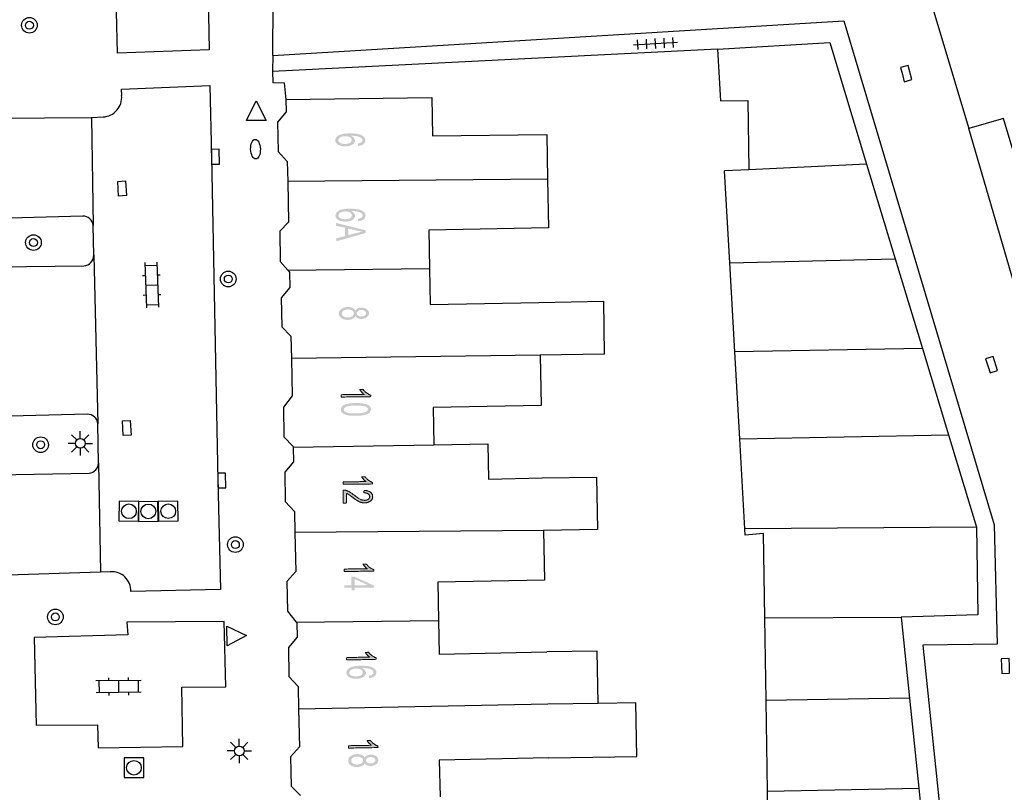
# Model space of a CAD drawing. Header units: metres. Extents: x 134521 to 134907, y 396000 to 396359.
# Tile 84 of 135: x 134715 to 134765, y 396170 to 396209. Entities that reach past the tile are written whole.
import ezdxf

# ---------------------------------------------------------------- set-up
doc = ezdxf.new("R2010")
doc.units = ezdxf.units.M
doc.header["$MEASUREMENT"] = 0

msp = doc.modelspace()

# ---------------------------------------------------------------- hatches: boundary and pattern name
at = {"linetype": 'Continuous', "lineweight": 0, "extrusion": (0, 0, -1)}
h = msp.add_hatch(color=251, dxfattribs=at)
edge = h.paths.add_edge_path()
edge.add_line((-134732.414, 396202.67), (-134732.398, 396202.792))
edge.add_spline(control_points=[(-134732.398, 396202.792), (-134732.507, 396202.809), (-134732.556, 396202.84), (-134732.635, 396202.89), (-134732.634, 396202.964), (-134732.634, 396203.022), (-134732.584, 396203.067), (-134732.52, 396203.124), (-134732.398, 396203.156), (-134732.276, 396203.189), (-134732.051, 396203.188), (-134732.152, 396203.145), (-134732.202, 396203.081), (-134732.252, 396203.017), (-134732.252, 396202.947), (-134732.254, 396202.824), (-134732.119, 396202.736), (-134731.984, 396202.649), (-134731.769, 396202.647), (-134731.628, 396202.645), (-134731.507, 396202.685), (-134731.385, 396202.724), (-134731.32, 396202.795), (-134731.255, 396202.865), (-134731.254, 396202.955), (-134731.253, 396203.109), (-134731.421, 396203.207), (-134731.59, 396203.306), (-134731.978, 396203.309), (-134732.413, 396203.313), (-134732.611, 396203.208), (-134732.784, 396203.116), (-134732.785, 396202.957), (-134732.786, 396202.839), (-134732.688, 396202.763), (-134732.589, 396202.687), (-134732.414, 396202.67)], knot_values=[0, 0, 0, 0.055556, 0.055556, 0.111111, 0.111111, 0.166667, 0.166667, 0.222222, 0.222222, 0.277778, 0.277778, 0.333333, 0.333333, 0.388889, 0.388889, 0.444444, 0.444444, 0.5, 0.5, 0.555556, 0.555556, 0.611111, 0.611111, 0.666667, 0.666667, 0.722222, 0.722222, 0.777778, 0.777778, 0.833333, 0.833333, 0.888889, 0.888889, 0.944444, 0.944444, 1, 1, 1], degree=2, periodic=0)
edge = h.paths.add_edge_path(flags=16)
edge.add_spline(control_points=[(-134731.764, 396203.166), (-134731.668, 396203.166), (-134731.582, 396203.138), (-134731.495, 396203.11), (-134731.45, 396203.062), (-134731.405, 396203.013), (-134731.405, 396202.959), (-134731.406, 396202.881), (-134731.501, 396202.827), (-134731.595, 396202.772), (-134731.757, 396202.773), (-134731.913, 396202.775), (-134732.002, 396202.83), (-134732.091, 396202.886), (-134732.09, 396202.97), (-134732.089, 396203.054), (-134731.999, 396203.111), (-134731.909, 396203.168), (-134731.764, 396203.166)], knot_values=[0, 0, 0, 0.111111, 0.111111, 0.222222, 0.222222, 0.333333, 0.333333, 0.444444, 0.444444, 0.555556, 0.555556, 0.666667, 0.666667, 0.777778, 0.777778, 0.888889, 0.888889, 1, 1, 1], degree=2, periodic=0)
h = msp.add_hatch(color=251, dxfattribs=at)
edge = h.paths.add_edge_path()
edge.add_line((-134732.422, 396198.832), (-134732.406, 396198.954))
edge.add_spline(control_points=[(-134732.406, 396198.954), (-134732.515, 396198.971), (-134732.565, 396199.002), (-134732.643, 396199.052), (-134732.643, 396199.125), (-134732.642, 396199.184), (-134732.593, 396199.229), (-134732.529, 396199.286), (-134732.407, 396199.318), (-134732.284, 396199.351), (-134732.059, 396199.35), (-134732.161, 396199.306), (-134732.211, 396199.243), (-134732.26, 396199.179), (-134732.261, 396199.109), (-134732.262, 396198.986), (-134732.127, 396198.898), (-134731.993, 396198.81), (-134731.778, 396198.809), (-134731.637, 396198.807), (-134731.515, 396198.847), (-134731.394, 396198.886), (-134731.329, 396198.957), (-134731.264, 396199.027), (-134731.263, 396199.117), (-134731.261, 396199.271), (-134731.43, 396199.369), (-134731.598, 396199.468), (-134731.987, 396199.471), (-134732.421, 396199.475), (-134732.62, 396199.37), (-134732.792, 396199.278), (-134732.794, 396199.119), (-134732.795, 396199.001), (-134732.696, 396198.925), (-134732.597, 396198.848), (-134732.422, 396198.832)], knot_values=[0, 0, 0, 0.055556, 0.055556, 0.111111, 0.111111, 0.166667, 0.166667, 0.222222, 0.222222, 0.277778, 0.277778, 0.333333, 0.333333, 0.388889, 0.388889, 0.444444, 0.444444, 0.5, 0.5, 0.555556, 0.555556, 0.611111, 0.611111, 0.666667, 0.666667, 0.722222, 0.722222, 0.777778, 0.777778, 0.833333, 0.833333, 0.888889, 0.888889, 0.944444, 0.944444, 1, 1, 1], degree=2, periodic=0)
edge = h.paths.add_edge_path(flags=16)
edge.add_spline(control_points=[(-134731.772, 396199.328), (-134731.677, 396199.327), (-134731.59, 396199.3), (-134731.503, 396199.272), (-134731.458, 396199.223), (-134731.413, 396199.175), (-134731.414, 396199.121), (-134731.414, 396199.043), (-134731.509, 396198.988), (-134731.604, 396198.933), (-134731.765, 396198.935), (-134731.921, 396198.936), (-134732.01, 396198.992), (-134732.099, 396199.048), (-134732.098, 396199.132), (-134732.098, 396199.215), (-134732.008, 396199.272), (-134731.917, 396199.33), (-134731.772, 396199.328)], knot_values=[0, 0, 0, 0.111111, 0.111111, 0.222222, 0.222222, 0.333333, 0.333333, 0.444444, 0.444444, 0.555556, 0.555556, 0.666667, 0.666667, 0.777778, 0.777778, 0.888889, 0.888889, 1, 1, 1], degree=2, periodic=0)
h = msp.add_hatch(color=251, dxfattribs=at)
h.paths.add_polyline_path([(-134731.3, 396197.807), (-134732.796, 396198.229), (-134732.795, 396198.372), (-134731.291, 396198.743), (-134731.293, 396198.602), (-134731.747, 396198.497), (-134731.751, 396198.077), (-134731.298, 396197.957)])
edge = h.paths.add_edge_path(flags=16)
edge.add_line((-134731.909, 396198.46), (-134731.912, 396198.12))
edge.add_line((-134731.912, 396198.12), (-134732.327, 396198.229))
edge.add_spline(control_points=[(-134732.327, 396198.229), (-134732.517, 396198.278), (-134732.638, 396198.302), (-134732.493, 396198.321), (-134732.35, 396198.353)], knot_values=[0, 0, 0, 0.5, 0.5, 1, 1, 1], degree=2, periodic=0)
edge.add_line((-134732.35, 396198.353), (-134731.909, 396198.46))
h = msp.add_hatch(color=251, dxfattribs=at)
edge = h.paths.add_edge_path()
edge.add_spline(control_points=[(-134732.276, 396194.273), (-134732.316, 396194.351), (-134732.394, 396194.389), (-134732.471, 396194.427), (-134732.579, 396194.428), (-134732.743, 396194.43), (-134732.855, 396194.353), (-134732.967, 396194.277), (-134732.969, 396194.146), (-134732.971, 396194.016), (-134732.858, 396193.935), (-134732.745, 396193.853), (-134732.581, 396193.851), (-134732.477, 396193.85), (-134732.4, 396193.885), (-134732.322, 396193.921), (-134732.279, 396193.995), (-134732.235, 396193.902), (-134732.136, 396193.852), (-134732.036, 396193.803), (-134731.897, 396193.801), (-134731.704, 396193.799), (-134731.572, 396193.888), (-134731.44, 396193.977), (-134731.438, 396194.124), (-134731.436, 396194.272), (-134731.567, 396194.365), (-134731.697, 396194.457), (-134731.893, 396194.46), (-134732.04, 396194.462), (-134732.139, 396194.413), (-134732.239, 396194.365), (-134732.276, 396194.273)], knot_values=[0, 0, 0, 0.0625, 0.0625, 0.125, 0.125, 0.1875, 0.1875, 0.25, 0.25, 0.3125, 0.3125, 0.375, 0.375, 0.4375, 0.4375, 0.5, 0.5, 0.5625, 0.5625, 0.625, 0.625, 0.6875, 0.6875, 0.75, 0.75, 0.8125, 0.8125, 0.875, 0.875, 0.9375, 0.9375, 1, 1, 1], degree=2, periodic=0)
edge = h.paths.add_edge_path(flags=16)
edge.add_spline(control_points=[(-134731.894, 396194.333), (-134731.815, 396194.332), (-134731.741, 396194.307), (-134731.668, 396194.281), (-134731.628, 396194.231), (-134731.588, 396194.182), (-134731.589, 396194.125), (-134731.59, 396194.037), (-134731.676, 396193.982), (-134731.762, 396193.926), (-134731.893, 396193.928), (-134732.026, 396193.929), (-134732.112, 396193.989), (-134732.198, 396194.049), (-134732.197, 396194.137), (-134732.196, 396194.224), (-134732.109, 396194.279), (-134732.023, 396194.335), (-134731.894, 396194.333)], knot_values=[0, 0, 0, 0.111111, 0.111111, 0.222222, 0.222222, 0.333333, 0.333333, 0.444444, 0.444444, 0.555556, 0.555556, 0.666667, 0.666667, 0.777778, 0.777778, 0.888889, 0.888889, 1, 1, 1], degree=2, periodic=0)
edge = h.paths.add_edge_path(flags=16)
edge.add_spline(control_points=[(-134732.587, 396194.302), (-134732.481, 396194.3), (-134732.414, 396194.254), (-134732.347, 396194.208), (-134732.348, 396194.135), (-134732.349, 396194.064), (-134732.417, 396194.02), (-134732.484, 396193.976), (-134732.581, 396193.978), (-134732.682, 396193.979), (-134732.751, 396194.026), (-134732.819, 396194.073), (-134732.818, 396194.143), (-134732.817, 396194.213), (-134732.749, 396194.258), (-134732.681, 396194.303), (-134732.587, 396194.302)], knot_values=[0, 0, 0, 0.125, 0.125, 0.25, 0.25, 0.375, 0.375, 0.5, 0.5, 0.625, 0.625, 0.75, 0.75, 0.875, 0.875, 1, 1, 1], degree=2, periodic=0)
h = msp.add_hatch(color=251, dxfattribs=at)
edge = h.paths.add_edge_path()
edge.add_line((-134731.554, 396189.867), (-134731.553, 396189.99))
edge.add_line((-134731.553, 396189.99), (-134732.726, 396190.005))
edge.add_spline(control_points=[(-134732.726, 396190.005), (-134732.662, 396190.049), (-134732.597, 396190.12), (-134732.533, 396190.191), (-134732.501, 396190.248)], knot_values=[0, 0, 0, 0.5, 0.5, 1, 1, 1], degree=2, periodic=0)
edge.add_line((-134732.501, 396190.248), (-134732.679, 396190.25))
edge.add_spline(control_points=[(-134732.679, 396190.25), (-134732.752, 396190.148), (-134732.857, 396190.072), (-134732.961, 396189.997), (-134733.059, 396189.966)], knot_values=[0, 0, 0, 0.5, 0.5, 1, 1, 1], degree=2, periodic=0)
edge.add_line((-134733.059, 396189.966), (-134733.06, 396189.887))
edge.add_line((-134733.06, 396189.887), (-134731.554, 396189.867))
h = msp.add_hatch(color=251, dxfattribs=at)
edge = h.paths.add_edge_path()
edge.add_spline(control_points=[(-134732.298, 396189.562), (-134732.564, 396189.566), (-134732.727, 396189.531), (-134732.889, 396189.497), (-134732.978, 396189.426), (-134733.067, 396189.355), (-134733.068, 396189.246), (-134733.069, 396189.166), (-134733.021, 396189.104), (-134732.974, 396189.043), (-134732.882, 396189.002), (-134732.791, 396188.962), (-134732.66, 396188.938), (-134732.529, 396188.913), (-134732.306, 396188.911), (-134732.043, 396188.907), (-134731.88, 396188.941), (-134731.717, 396188.975), (-134731.628, 396189.046), (-134731.539, 396189.117), (-134731.537, 396189.226), (-134731.535, 396189.371), (-134731.689, 396189.455), (-134731.876, 396189.557), (-134732.298, 396189.562)], knot_values=[0, 0, 0, 0.083333, 0.083333, 0.166667, 0.166667, 0.25, 0.25, 0.333333, 0.333333, 0.416667, 0.416667, 0.5, 0.5, 0.583333, 0.583333, 0.666667, 0.666667, 0.75, 0.75, 0.833333, 0.833333, 0.916667, 0.916667, 1, 1, 1], degree=2, periodic=0)
edge = h.paths.add_edge_path(flags=16)
edge.add_spline(control_points=[(-134732.299, 396189.436), (-134731.93, 396189.431), (-134731.808, 396189.372), (-134731.687, 396189.313), (-134731.688, 396189.228), (-134731.689, 396189.144), (-134731.813, 396189.088), (-134731.936, 396189.032), (-134732.305, 396189.037), (-134732.675, 396189.042), (-134732.796, 396189.101), (-134732.917, 396189.16), (-134732.916, 396189.246), (-134732.915, 396189.33), (-134732.807, 396189.379), (-134732.669, 396189.44), (-134732.299, 396189.436)], knot_values=[0, 0, 0, 0.125, 0.125, 0.25, 0.25, 0.375, 0.375, 0.5, 0.5, 0.625, 0.625, 0.75, 0.75, 0.875, 0.875, 1, 1, 1], degree=2, periodic=0)
h = msp.add_hatch(color=251, dxfattribs=at)
edge = h.paths.add_edge_path()
edge.add_line((-134731.648, 396185.425), (-134731.647, 396185.548))
edge.add_line((-134731.647, 396185.548), (-134732.82, 396185.557))
edge.add_spline(control_points=[(-134732.82, 396185.557), (-134732.757, 396185.601), (-134732.693, 396185.672), (-134732.629, 396185.744), (-134732.597, 396185.801)], knot_values=[0, 0, 0, 0.5, 0.5, 1, 1, 1], degree=2, periodic=0)
edge.add_line((-134732.597, 396185.801), (-134732.775, 396185.802))
edge.add_spline(control_points=[(-134732.775, 396185.802), (-134732.848, 396185.7), (-134732.952, 396185.623), (-134733.056, 396185.547), (-134733.153, 396185.516)], knot_values=[0, 0, 0, 0.5, 0.5, 1, 1, 1], degree=2, periodic=0)
edge.add_line((-134733.153, 396185.516), (-134733.154, 396185.437))
edge.add_line((-134733.154, 396185.437), (-134731.648, 396185.425))
h = msp.add_hatch(color=251, dxfattribs=at)
edge = h.paths.add_edge_path()
edge.add_line((-134731.833, 396184.467), (-134731.656, 396184.465))
edge.add_line((-134731.656, 396184.465), (-134731.651, 396185.126))
edge.add_spline(control_points=[(-134731.651, 396185.126), (-134731.717, 396185.128), (-134731.779, 396185.113), (-134731.88, 396185.088), (-134731.979, 396185.033), (-134732.078, 396184.979), (-134732.207, 396184.875), (-134732.409, 396184.714), (-134732.527, 396184.657), (-134732.644, 396184.601), (-134732.749, 396184.602), (-134732.858, 396184.603), (-134732.933, 396184.656), (-134733.008, 396184.708), (-134733.007, 396184.792), (-134733.006, 396184.881), (-134732.926, 396184.933), (-134732.846, 396184.986), (-134732.705, 396184.985)], knot_values=[0, 0, 0, 0.111111, 0.111111, 0.222222, 0.222222, 0.333333, 0.333333, 0.444444, 0.444444, 0.555556, 0.555556, 0.666667, 0.666667, 0.777778, 0.777778, 0.888889, 0.888889, 1, 1, 1], degree=2, periodic=0)
edge.add_line((-134732.705, 396184.985), (-134732.723, 396185.112))
edge.add_spline(control_points=[(-134732.723, 396185.112), (-134732.935, 396185.101), (-134733.046, 396185.017), (-134733.158, 396184.933), (-134733.159, 396184.791), (-134733.16, 396184.647), (-134733.041, 396184.562), (-134732.922, 396184.477), (-134732.745, 396184.476), (-134732.655, 396184.475), (-134732.568, 396184.499), (-134732.481, 396184.522), (-134732.385, 396184.579), (-134732.288, 396184.635), (-134732.119, 396184.765), (-134731.979, 396184.875), (-134731.929, 396184.906), (-134731.879, 396184.937), (-134731.829, 396184.957)], knot_values=[0, 0, 0, 0.111111, 0.111111, 0.222222, 0.222222, 0.333333, 0.333333, 0.444444, 0.444444, 0.555556, 0.555556, 0.666667, 0.666667, 0.777778, 0.777778, 0.888889, 0.888889, 1, 1, 1], degree=2, periodic=0)
edge.add_line((-134731.829, 396184.957), (-134731.833, 396184.467))
h = msp.add_hatch(color=251, dxfattribs=at)
edge = h.paths.add_edge_path()
edge.add_line((-134731.714, 396180.977), (-134731.713, 396181.1))
edge.add_line((-134731.713, 396181.1), (-134732.886, 396181.109))
edge.add_spline(control_points=[(-134732.886, 396181.109), (-134732.823, 396181.153), (-134732.759, 396181.224), (-134732.695, 396181.296), (-134732.663, 396181.353)], knot_values=[0, 0, 0, 0.5, 0.5, 1, 1, 1], degree=2, periodic=0)
edge.add_line((-134732.663, 396181.353), (-134732.841, 396181.354))
edge.add_spline(control_points=[(-134732.841, 396181.354), (-134732.914, 396181.252), (-134733.018, 396181.176), (-134733.122, 396181.099), (-134733.219, 396181.068)], knot_values=[0, 0, 0, 0.5, 0.5, 1, 1, 1], degree=2, periodic=0)
edge.add_line((-134733.219, 396181.068), (-134733.22, 396180.989))
edge.add_line((-134733.22, 396180.989), (-134731.714, 396180.977))
at = {"linetype": 'Continuous', "lineweight": 0}
h = msp.add_hatch(color=251, dxfattribs=at)
h.paths.add_polyline_path([(134732.081, 396180.014), (134732.08, 396180.149), (134731.721, 396180.146), (134731.72, 396180.269), (134732.079, 396180.272), (134732.075, 396180.705), (134732.245, 396180.707), (134733.22, 396180.259), (134733.221, 396180.158), (134732.249, 396180.15), (134732.25, 396180.015)])
h.paths.add_polyline_path([(134732.248, 396180.273), (134732.246, 396180.586), (134732.925, 396180.279)], flags=16)
at = {"linetype": 'Continuous', "lineweight": 0, "extrusion": (0, 0, -1)}
h = msp.add_hatch(color=251, dxfattribs=at)
edge = h.paths.add_edge_path()
edge.add_line((-134731.832, 396176.465), (-134731.829, 396176.588))
edge.add_line((-134731.829, 396176.588), (-134733.002, 396176.61))
edge.add_spline(control_points=[(-134733.002, 396176.61), (-134732.938, 396176.653), (-134732.873, 396176.724), (-134732.809, 396176.795), (-134732.776, 396176.851)], knot_values=[0, 0, 0, 0.5, 0.5, 1, 1, 1], degree=2, periodic=0)
edge.add_line((-134732.776, 396176.851), (-134732.954, 396176.855))
edge.add_spline(control_points=[(-134732.954, 396176.855), (-134733.028, 396176.753), (-134733.133, 396176.678), (-134733.238, 396176.603), (-134733.336, 396176.573)], knot_values=[0, 0, 0, 0.5, 0.5, 1, 1, 1], degree=2, periodic=0)
edge.add_line((-134733.336, 396176.573), (-134733.337, 396176.494))
edge.add_line((-134733.337, 396176.494), (-134731.832, 396176.465))
h = msp.add_hatch(color=251, dxfattribs=at)
edge = h.paths.add_edge_path()
edge.add_line((-134732.981, 396175.534), (-134732.964, 396175.656))
edge.add_spline(control_points=[(-134732.964, 396175.656), (-134733.073, 396175.674), (-134733.122, 396175.705), (-134733.2, 396175.757), (-134733.199, 396175.83), (-134733.198, 396175.889), (-134733.148, 396175.933), (-134733.083, 396175.989), (-134732.961, 396176.02), (-134732.838, 396176.051), (-134732.613, 396176.049), (-134732.715, 396176.006), (-134732.766, 396175.943), (-134732.816, 396175.88), (-134732.817, 396175.809), (-134732.82, 396175.686), (-134732.686, 396175.597), (-134732.552, 396175.508), (-134732.337, 396175.504), (-134732.196, 396175.502), (-134732.074, 396175.54), (-134731.952, 396175.578), (-134731.887, 396175.648), (-134731.821, 396175.718), (-134731.819, 396175.808), (-134731.816, 396175.961), (-134731.984, 396176.062), (-134732.151, 396176.162), (-134732.539, 396176.169), (-134732.974, 396176.177), (-134733.173, 396176.074), (-134733.347, 396175.984), (-134733.35, 396175.825), (-134733.352, 396175.707), (-134733.254, 396175.63), (-134733.156, 396175.552), (-134732.981, 396175.534)], knot_values=[0, 0, 0, 0.055556, 0.055556, 0.111111, 0.111111, 0.166667, 0.166667, 0.222222, 0.222222, 0.277778, 0.277778, 0.333333, 0.333333, 0.388889, 0.388889, 0.444444, 0.444444, 0.5, 0.5, 0.555556, 0.555556, 0.611111, 0.611111, 0.666667, 0.666667, 0.722222, 0.722222, 0.777778, 0.777778, 0.833333, 0.833333, 0.888889, 0.888889, 0.944444, 0.944444, 1, 1, 1], degree=2, periodic=0)
edge = h.paths.add_edge_path(flags=16)
edge.add_spline(control_points=[(-134732.326, 396176.024), (-134732.231, 396176.022), (-134732.145, 396175.994), (-134732.058, 396175.965), (-134732.014, 396175.916), (-134731.969, 396175.867), (-134731.97, 396175.813), (-134731.971, 396175.735), (-134732.067, 396175.681), (-134732.162, 396175.628), (-134732.324, 396175.631), (-134732.479, 396175.634), (-134732.568, 396175.69), (-134732.656, 396175.747), (-134732.655, 396175.831), (-134732.653, 396175.914), (-134732.562, 396175.971), (-134732.472, 396176.027), (-134732.326, 396176.024)], knot_values=[0, 0, 0, 0.111111, 0.111111, 0.222222, 0.222222, 0.333333, 0.333333, 0.444444, 0.444444, 0.555556, 0.555556, 0.666667, 0.666667, 0.777778, 0.777778, 0.888889, 0.888889, 1, 1, 1], degree=2, periodic=0)
h = msp.add_hatch(color=251, dxfattribs=at)
edge = h.paths.add_edge_path()
edge.add_line((-134731.926, 396171.97), (-134731.923, 396172.093))
edge.add_line((-134731.923, 396172.093), (-134733.096, 396172.115))
edge.add_spline(control_points=[(-134733.096, 396172.115), (-134733.032, 396172.158), (-134732.967, 396172.229), (-134732.903, 396172.299), (-134732.87, 396172.356)], knot_values=[0, 0, 0, 0.5, 0.5, 1, 1, 1], degree=2, periodic=0)
edge.add_line((-134732.87, 396172.356), (-134733.048, 396172.359))
edge.add_spline(control_points=[(-134733.048, 396172.359), (-134733.122, 396172.258), (-134733.227, 396172.183), (-134733.332, 396172.108), (-134733.43, 396172.078)], knot_values=[0, 0, 0, 0.5, 0.5, 1, 1, 1], degree=2, periodic=0)
edge.add_line((-134733.43, 396172.078), (-134733.431, 396171.999))
edge.add_line((-134733.431, 396171.999), (-134731.926, 396171.97))
h = msp.add_hatch(color=251, dxfattribs=at)
edge = h.paths.add_edge_path()
edge.add_spline(control_points=[(-134732.749, 396171.481), (-134732.79, 396171.559), (-134732.867, 396171.597), (-134732.943, 396171.636), (-134733.052, 396171.638), (-134733.215, 396171.641), (-134733.328, 396171.565), (-134733.441, 396171.488), (-134733.443, 396171.358), (-134733.446, 396171.227), (-134733.333, 396171.146), (-134733.221, 396171.064), (-134733.058, 396171.061), (-134732.953, 396171.059), (-134732.876, 396171.094), (-134732.798, 396171.129), (-134732.755, 396171.202), (-134732.711, 396171.109), (-134732.612, 396171.059), (-134732.513, 396171.009), (-134732.373, 396171.006), (-134732.181, 396171.003), (-134732.048, 396171.091), (-134731.916, 396171.179), (-134731.913, 396171.327), (-134731.91, 396171.475), (-134732.04, 396171.568), (-134732.169, 396171.661), (-134732.366, 396171.665), (-134732.512, 396171.668), (-134732.612, 396171.62), (-134732.712, 396171.572), (-134732.749, 396171.481)], knot_values=[0, 0, 0, 0.0625, 0.0625, 0.125, 0.125, 0.1875, 0.1875, 0.25, 0.25, 0.3125, 0.3125, 0.375, 0.375, 0.4375, 0.4375, 0.5, 0.5, 0.5625, 0.5625, 0.625, 0.625, 0.6875, 0.6875, 0.75, 0.75, 0.8125, 0.8125, 0.875, 0.875, 0.9375, 0.9375, 1, 1, 1], degree=2, periodic=0)
edge = h.paths.add_edge_path(flags=16)
edge.add_spline(control_points=[(-134732.367, 396171.538), (-134732.288, 396171.537), (-134732.215, 396171.511), (-134732.142, 396171.485), (-134732.102, 396171.435), (-134732.063, 396171.385), (-134732.064, 396171.329), (-134732.065, 396171.241), (-134732.151, 396171.186), (-134732.237, 396171.13), (-134732.368, 396171.133), (-134732.502, 396171.135), (-134732.587, 396171.196), (-134732.673, 396171.256), (-134732.672, 396171.345), (-134732.67, 396171.431), (-134732.583, 396171.486), (-134732.496, 396171.541), (-134732.367, 396171.538)], knot_values=[0, 0, 0, 0.111111, 0.111111, 0.222222, 0.222222, 0.333333, 0.333333, 0.444444, 0.444444, 0.555556, 0.555556, 0.666667, 0.666667, 0.777778, 0.777778, 0.888889, 0.888889, 1, 1, 1], degree=2, periodic=0)
edge = h.paths.add_edge_path(flags=16)
edge.add_spline(control_points=[(-134733.061, 396171.511), (-134732.954, 396171.509), (-134732.888, 396171.463), (-134732.821, 396171.416), (-134732.823, 396171.343), (-134732.824, 396171.273), (-134732.892, 396171.229), (-134732.96, 396171.185), (-134733.057, 396171.187), (-134733.158, 396171.189), (-134733.226, 396171.237), (-134733.294, 396171.284), (-134733.292, 396171.354), (-134733.291, 396171.424), (-134733.223, 396171.468), (-134733.155, 396171.513), (-134733.061, 396171.511)], knot_values=[0, 0, 0, 0.125, 0.125, 0.25, 0.25, 0.375, 0.375, 0.5, 0.5, 0.625, 0.625, 0.75, 0.75, 0.875, 0.875, 1, 1, 1], degree=2, periodic=0)

# ---------------------------------------------------------------- linework, layer by layer
at = {"color": 251}
for p, q in [((134724.747, 396211.522), (134724.822, 396207.568)), ((134728.078, 396207.277), (134728.096, 396210.014)), ((134720.15, 396207.402), (134720.107, 396209.501)), ((134761.741, 396209.56), (134763.551, 396203.551)), ((134728.078, 396207.277), (134757.178, 396209.048)), ((134757.178, 396209.048), (134764.83, 396183.356)), ((134746.452, 396207.82), (134748.698, 396207.958)), ((134746.692, 396207.585), (134746.661, 396208.084)), ((134747.141, 396207.612), (134747.111, 396208.111)), ((134747.59, 396207.639), (134747.56, 396208.139)), ((134748.039, 396207.667), (134748.009, 396208.166)), ((134748.489, 396207.694), (134748.458, 396208.193)), ((134750.74, 396207.6), (134756.46, 396207.94)), ((134756.46, 396207.94), (134758.334, 396201.745)), ((134724.822, 396207.568), (134720.15, 396207.402)), ((134750.74, 396207.6), (134728.055, 396206.46)), ((134750.74, 396207.6), (134750.889, 396204.964)), ((134728.078, 396207.277), (134728.055, 396206.46)), ((134728.055, 396206.46), (134728.064, 396205.909)), ((134720.361, 396205.561), (134724.863, 396205.743)), ((134720.366, 396205.233), (134720.361, 396205.561)), ((134724.863, 396205.743), (134724.942, 396202.114)), ((134728.064, 396205.909), (134728.65, 396205.88)), ((134728.65, 396205.88), (134728.74, 396205.03)), ((134726.729, 396203.972), (134727.229, 396204.972)), ((134727.229, 396204.972), (134727.729, 396203.972)), ((134728.74, 396205.03), (134736.17, 396205.14)), ((134728.74, 396205.03), (134728.753, 396204.412)), ((134736.17, 396205.14), (134736.2, 396203.18)), ((134750.889, 396204.964), (134752.279, 396204.984)), ((134752.279, 396204.984), (134752.331, 396201.459)), ((134713.35, 396204.089), (134718.825, 396204.128)), ((134718.825, 396204.128), (134719.422, 396204.148)), ((134718.825, 396204.128), (134718.907, 396198.61)), ((134727.729, 396203.972), (134726.729, 396203.972)), ((134728.753, 396204.412), (134728.304, 396203.877)), ((134765.316, 396204.075), (134763.551, 396203.551)), ((134770.373, 396186.982), (134765.316, 396204.075)), ((134728.304, 396203.877), (134728.335, 396202.379)), ((134768.644, 396186.022), (134763.551, 396203.551)), ((134736.2, 396203.18), (134742.04, 396203.26)), ((134742.04, 396203.26), (134742.077, 396200.97)), ((134724.942, 396202.114), (134725.269, 396185.608)), ((134728.335, 396202.379), (134728.806, 396201.87)), ((134728.806, 396201.87), (134728.827, 396200.85)), ((134752.331, 396201.459), (134751.091, 396201.4)), ((134758.334, 396201.745), (134752.331, 396201.459)), ((134758.334, 396201.745), (134759.795, 396196.913)), ((134742.077, 396200.97), (134728.827, 396200.85)), ((134742.077, 396200.97), (134742.116, 396198.498)), ((134751.356, 396196.715), (134751.091, 396201.4)), ((134728.827, 396200.85), (134728.87, 396198.792)), ((134718.384, 396199.087), (134713.502, 396198.965)), ((134718.943, 396197.104), (134718.907, 396198.61)), ((134728.87, 396198.792), (134728.42, 396198.317)), ((134742.116, 396198.498), (134736.015, 396198.373)), ((134728.42, 396198.317), (134728.452, 396196.776)), ((134736.015, 396198.373), (134736.055, 396196.427)), ((134718.943, 396197.104), (134719.157, 396188.503)), ((134751.356, 396196.715), (134759.795, 396196.913)), ((134759.795, 396196.913), (134761.175, 396192.351)), ((134713.527, 396196.498), (134718.44, 396196.562)), ((134721.552, 396196.72), (134721.637, 396194.422)), ((134721.557, 396196.57), (134722.157, 396196.592)), ((134722.151, 396196.742), (134722.236, 396194.444)), ((134728.452, 396196.776), (134728.843, 396196.332)), ((134728.843, 396196.332), (134736.055, 396196.427)), ((134736.055, 396196.427), (134736.093, 396194.583)), ((134751.613, 396192.176), (134751.356, 396196.715)), ((134721.426, 396196.065), (134721.576, 396196.071)), ((134722.175, 396196.093), (134722.325, 396196.098)), ((134728.843, 396196.332), (134728.923, 396196.241)), ((134728.923, 396196.241), (134728.939, 396195.454)), ((134721.594, 396195.571), (134722.194, 396195.593)), ((134728.939, 396195.454), (134728.494, 396194.92)), ((134721.463, 396195.066), (134721.613, 396195.071)), ((134722.212, 396195.093), (134722.362, 396195.099)), ((134728.494, 396194.92), (134728.522, 396193.44)), ((134721.631, 396194.572), (134722.231, 396194.594)), ((134736.093, 396194.583), (134741.635, 396194.696)), ((134741.635, 396194.696), (134744.92, 396194.75)), ((134744.92, 396194.75), (134744.964, 396192.061)), ((134728.522, 396193.44), (134728.991, 396192.964)), ((134728.991, 396192.964), (134729.014, 396191.838)), ((134741.69, 396192.008), (134729.014, 396191.838)), ((134744.964, 396192.061), (134741.69, 396192.008)), ((134741.69, 396192.008), (134741.742, 396189.44)), ((134761.175, 396192.351), (134751.613, 396192.176)), ((134751.865, 396187.733), (134751.613, 396192.176)), ((134761.175, 396192.351), (134762.506, 396187.95)), ((134729.014, 396191.838), (134729.054, 396189.938)), ((134729.054, 396189.938), (134728.607, 396189.344)), ((134741.742, 396189.44), (134736.241, 396189.328)), ((134718.606, 396188.989), (134713.736, 396188.87)), ((134728.607, 396189.344), (134728.638, 396187.842)), ((134736.241, 396189.328), (134736.28, 396187.439)), ((134719.186, 396186.496), (134719.157, 396188.503)), ((134718.08, 396187.685), (134717.815, 396187.95)), ((134718.257, 396187.758), (134718.257, 396188.133)), ((134718.434, 396187.685), (134718.699, 396187.95)), ((134751.865, 396187.733), (134762.506, 396187.95)), ((134762.506, 396187.95), (134763.93, 396183.24)), ((134718.007, 396187.508), (134717.632, 396187.508)), ((134718.507, 396187.508), (134718.882, 396187.508)), ((134728.638, 396187.842), (134729.108, 396187.355)), ((134729.109, 396187.316), (134736.28, 396187.439)), ((134736.28, 396187.439), (134739.032, 396187.484)), ((134739.032, 396187.484), (134739.061, 396185.688)), ((134752.124, 396183.147), (134751.865, 396187.733)), ((134718.08, 396187.331), (134717.815, 396187.066)), ((134718.257, 396187.258), (134718.257, 396186.883)), ((134718.699, 396187.066), (134718.434, 396187.331)), ((134729.108, 396187.355), (134729.109, 396187.316)), ((134729.109, 396187.316), (134729.124, 396186.564)), ((134719.186, 396186.496), (134719.289, 396180.941)), ((134729.124, 396186.564), (134728.676, 396186.038)), ((134713.802, 396185.899), (134718.706, 396185.993)), ((134728.676, 396186.038), (134728.707, 396184.549)), ((134725.269, 396185.608), (134725.4, 396180.05)), ((134739.061, 396185.688), (134741.805, 396185.743)), ((134741.805, 396185.743), (134744.568, 396185.788)), ((134744.568, 396185.788), (134744.612, 396183.11)), ((134728.707, 396184.549), (134729.177, 396184.027)), ((134729.177, 396184.027), (134729.199, 396182.965)), ((134764.83, 396183.356), (134764.983, 396177.264)), ((134741.86, 396183.065), (134729.199, 396182.965)), ((134729.199, 396182.965), (134729.241, 396180.983)), ((134744.612, 396183.11), (134741.86, 396183.065)), ((134741.86, 396183.065), (134741.911, 396180.54)), ((134763.93, 396183.24), (134752.124, 396183.147)), ((134752.142, 396182.834), (134752.124, 396183.147)), ((134753.073, 396182.92), (134752.142, 396182.834)), ((134753.143, 396178.607), (134753.073, 396182.92)), ((134763.93, 396183.24), (134764.01, 396178.77)), ((134719.289, 396180.941), (134713.935, 396180.762)), ((134719.778, 396180.953), (134719.289, 396180.941)), ((134729.241, 396180.983), (134728.792, 396180.458)), ((134728.792, 396180.458), (134728.824, 396178.954)), ((134741.911, 396180.54), (134736.474, 396180.43)), ((134736.474, 396180.43), (134736.513, 396178.481)), ((134725.4, 396180.05), (134720.833, 396179.96)), ((134728.824, 396178.954), (134729.268, 396178.396)), ((134725.593, 396178.434), (134720.637, 396178.398)), ((134720.637, 396178.398), (134720.683, 396177.745)), ((134725.667, 396175.099), (134725.593, 396178.434)), ((134729.268, 396178.396), (134736.513, 396178.481)), ((134729.268, 396178.396), (134729.295, 396178.362)), ((134729.295, 396178.362), (134729.31, 396177.632)), ((134736.513, 396178.481), (134736.548, 396176.767)), ((134753.143, 396178.607), (134760.09, 396178.64)), ((134753.212, 396174.391), (134753.143, 396178.607)), ((134764.01, 396178.77), (134760.09, 396178.64)), ((134760.09, 396178.64), (134760.519, 396174.51)), ((134725.724, 396178.187), (134726.735, 396177.709)), ((134725.746, 396177.187), (134725.724, 396178.187)), ((134720.683, 396177.745), (134715.906, 396177.61)), ((134715.906, 396177.61), (134716.004, 396173.143)), ((134726.735, 396177.709), (134725.746, 396177.187)), ((134729.31, 396177.632), (134728.862, 396177.105)), ((134728.862, 396177.105), (134728.893, 396175.623)), ((134736.548, 396176.767), (134742.031, 396176.879)), ((134744.605, 396176.921), (134742.031, 396176.879)), ((134744.649, 396174.251), (134744.605, 396176.921)), ((134764.983, 396177.264), (134761.194, 396177.221)), ((134761.194, 396177.221), (134765.652, 396134.347)), ((134721.353, 396175.426), (134719.053, 396175.396)), ((134719.203, 396175.398), (134719.211, 396174.798)), ((134719.701, 396175.554), (134719.703, 396175.404)), ((134720.203, 396175.411), (134720.211, 396174.811)), ((134720.701, 396175.567), (134720.703, 396175.417)), ((134721.203, 396175.424), (134721.211, 396174.824)), ((134728.893, 396175.623), (134729.363, 396175.114)), ((134721.361, 396174.826), (134719.061, 396174.796)), ((134720.711, 396174.818), (134720.713, 396174.668)), ((134723.44, 396175.074), (134725.667, 396175.099)), ((134723.481, 396172.06), (134723.44, 396175.074)), ((134729.363, 396175.114), (134729.387, 396173.963)), ((134719.711, 396174.805), (134719.713, 396174.655)), ((134760.519, 396174.51), (134753.212, 396174.391)), ((134753.288, 396169.772), (134753.212, 396174.391)), ((134760.519, 396174.51), (134760.994, 396169.929)), ((134742.085, 396174.209), (134729.387, 396173.963)), ((134729.387, 396173.963), (134729.427, 396172.028)), ((134744.649, 396174.251), (134742.085, 396174.209)), ((134746.578, 396174.282), (134744.649, 396174.251)), ((134746.623, 396171.541), (134746.578, 396174.282)), ((134716.004, 396173.143), (134719.126, 396173.166)), ((134719.126, 396173.166), (134719.169, 396171.984)), ((134726.36, 396172.075), (134726.36, 396172.45)), ((134719.169, 396171.984), (134723.481, 396172.06)), ((134726.11, 396171.825), (134725.735, 396171.825)), ((134726.183, 396172.002), (134725.918, 396172.267)), ((134726.537, 396172.002), (134726.802, 396172.267)), ((134726.61, 396171.825), (134726.985, 396171.825)), ((134729.427, 396172.028), (134728.978, 396171.527)), ((134726.183, 396171.648), (134725.918, 396171.383)), ((134726.36, 396171.575), (134726.36, 396171.2)), ((134726.802, 396171.383), (134726.537, 396171.648)), ((134728.978, 396171.527), (134729.01, 396170.029)), ((134742.141, 396171.468), (134736.555, 396171.354)), ((134736.555, 396171.354), (134736.593, 396169.493)), ((134742.141, 396171.468), (134746.623, 396171.541)), ((134729.01, 396170.029), (134729.479, 396169.554)), ((134753.288, 396169.772), (134760.994, 396169.929)), ((134760.994, 396169.929), (134761.444, 396165.6)), ((134753.323, 396167.621), (134753.288, 396169.772))]:
    msp.add_line(p, q, dxfattribs=at)
at = {"color": 251, "flags": 128}
for points in [[(134760.156, 396206.307), (134760.254, 396205.945), (134760.64, 396206.05), (134760.444, 396206.774), (134760.058, 396206.669), (134760.156, 396206.307)], [(134724.942, 396202.114), (134724.95, 396201.739), (134725.35, 396201.748), (134725.334, 396202.498), (134724.934, 396202.489), (134724.942, 396202.114)], [(134764.514, 396191.458), (134764.63, 396191.101), (134765.01, 396191.225), (134764.779, 396191.938), (134764.398, 396191.815), (134764.514, 396191.458)], [(134725.269, 396185.608), (134725.276, 396185.233), (134725.676, 396185.241), (134725.661, 396185.991), (134725.262, 396185.983), (134725.269, 396185.608)], [(134765.609, 396176.164), (134765.6, 396176.539), (134765.2, 396176.53), (134765.218, 396175.78), (134765.618, 396175.789), (134765.609, 396176.164)]]:
    msp.add_lwpolyline(points, dxfattribs=at)
for points in [[(134720.568, 396200.884), (134720.606, 396200.135), (134720.206, 396200.114), (134720.168, 396200.863)], [(134720.446, 396187.901), (134720.403, 396188.65), (134720.802, 396188.673), (134720.845, 396187.924)], [(134720.227, 396183.557), (134721.227, 396183.537), (134721.247, 396184.537), (134720.247, 396184.557)], [(134721.231, 396183.531), (134722.23, 396183.544), (134722.217, 396184.543), (134721.218, 396184.53)], [(134723.233, 396184.556), (134722.233, 396184.54), (134722.249, 396183.54), (134723.249, 396183.556)], [(134720.492, 396170.468), (134721.492, 396170.468), (134721.492, 396171.468), (134720.492, 396171.468)]]:
    msp.add_lwpolyline(points, close=True, dxfattribs=at)
at = {"color": 251}
for centre, radius in [((134715.664, 396208.823), 0.4), ((134715.664, 396208.823), 0.2), ((134715.87, 396197.743), 0.4), ((134715.87, 396197.743), 0.2), ((134725.799, 396195.887), 0.4), ((134725.799, 396195.887), 0.2), ((134716.235, 396187.436), 0.4), ((134716.235, 396187.436), 0.2), ((134718.257, 396187.508), 0.25), ((134720.737, 396184.047), 0.375), ((134721.724, 396184.037), 0.375), ((134722.741, 396184.048), 0.375), ((134726.162, 396182.347), 0.4), ((134726.162, 396182.347), 0.2), ((134716.987, 396178.659), 0.4), ((134716.987, 396178.659), 0.2), ((134726.36, 396171.825), 0.25), ((134720.992, 396170.968), 0.375)]:
    msp.add_circle(centre, radius, dxfattribs=at)
for centre, radius, start, end in [((134719.365, 396205.151), 1.004, 273.2563, 4.6941), ((134718.41, 396198.59), 0.497, 2.2604, 93.0071), ((134718.402, 396197.101), 0.541, 273.9872, 0.2874), ((134718.638, 396188.47), 0.52, 3.66, 93.5133), ((134718.662, 396186.515), 0.524, 274.7858, 357.8949), ((134719.874, 396179.999), 0.959, 357.6975, 95.7705)]:
    msp.add_arc(centre, radius, start, end, dxfattribs=at)
msp.add_ellipse((134727.187, 396202.506), major_axis=(0.018, -0.5), ratio=0.493984, dxfattribs=at)
at = {"color": 251, "linetype": 'Continuous', "lineweight": 0}
for points, knots in [([(134731.554, 396189.867), (134731.553, 396189.929), (134731.553, 396189.99), (134732.139, 396189.998), (134732.726, 396190.005), (134732.662, 396190.049), (134732.597, 396190.12), (134732.533, 396190.191), (134732.501, 396190.248), (134732.59, 396190.249), (134732.679, 396190.25), (134732.752, 396190.148), (134732.857, 396190.072), (134732.961, 396189.997), (134733.059, 396189.966), (134733.059, 396189.926), (134733.06, 396189.887), (134732.307, 396189.877), (134731.554, 396189.867)], [0, 0, 0, 0.1, 0.1, 0.2, 0.2, 0.3, 0.3, 0.4, 0.4, 0.6, 0.6, 0.7, 0.7, 0.8, 0.8, 0.9, 0.9, 1, 1, 1]), ([(134731.648, 396185.425), (134731.648, 396185.486), (134731.647, 396185.548), (134732.234, 396185.552), (134732.82, 396185.557), (134732.757, 396185.601), (134732.693, 396185.672), (134732.629, 396185.744), (134732.597, 396185.801), (134732.686, 396185.801), (134732.775, 396185.802), (134732.848, 396185.7), (134732.952, 396185.623), (134733.056, 396185.547), (134733.153, 396185.516), (134733.154, 396185.476), (134733.154, 396185.437), (134732.401, 396185.431), (134731.648, 396185.425)], [0, 0, 0, 0.1, 0.1, 0.2, 0.2, 0.3, 0.3, 0.4, 0.4, 0.6, 0.6, 0.7, 0.7, 0.8, 0.8, 0.9, 0.9, 1, 1, 1]), ([(134731.833, 396184.467), (134731.745, 396184.466), (134731.656, 396184.465), (134731.653, 396184.796), (134731.651, 396185.126), (134731.717, 396185.128), (134731.779, 396185.113), (134731.88, 396185.088), (134731.979, 396185.033), (134732.078, 396184.979), (134732.207, 396184.875), (134732.409, 396184.714), (134732.527, 396184.657), (134732.644, 396184.601), (134732.749, 396184.602), (134732.858, 396184.603), (134732.933, 396184.656), (134733.008, 396184.708), (134733.007, 396184.792), (134733.006, 396184.881), (134732.926, 396184.933), (134732.846, 396184.986), (134732.705, 396184.985), (134732.714, 396185.048), (134732.723, 396185.112), (134732.935, 396185.101), (134733.046, 396185.017), (134733.158, 396184.933), (134733.159, 396184.791), (134733.16, 396184.647), (134733.041, 396184.562), (134732.922, 396184.477), (134732.745, 396184.476), (134732.655, 396184.475), (134732.568, 396184.499), (134732.481, 396184.522), (134732.385, 396184.579), (134732.288, 396184.635), (134732.119, 396184.765), (134731.979, 396184.875), (134731.929, 396184.906), (134731.879, 396184.937), (134731.829, 396184.957), (134731.831, 396184.712), (134731.833, 396184.467)], [0, 0, 0, 0.1, 0.1, 0.2, 0.2, 0.222222, 0.222222, 0.244444, 0.244444, 0.266667, 0.266667, 0.288889, 0.288889, 0.311111, 0.311111, 0.333333, 0.333333, 0.355556, 0.355556, 0.377778, 0.377778, 0.4, 0.4, 0.6, 0.6, 0.622222, 0.622222, 0.644444, 0.644444, 0.666667, 0.666667, 0.688889, 0.688889, 0.711111, 0.711111, 0.733333, 0.733333, 0.755556, 0.755556, 0.777778, 0.777778, 0.8, 0.8, 1, 1, 1]), ([(134731.714, 396180.977), (134731.714, 396181.038), (134731.713, 396181.1), (134732.3, 396181.104), (134732.886, 396181.109), (134732.823, 396181.153), (134732.759, 396181.224), (134732.695, 396181.296), (134732.663, 396181.353), (134732.752, 396181.353), (134732.841, 396181.354), (134732.914, 396181.252), (134733.018, 396181.176), (134733.122, 396181.099), (134733.219, 396181.068), (134733.22, 396181.029), (134733.22, 396180.989), (134732.467, 396180.983), (134731.714, 396180.977)], [0, 0, 0, 0.1, 0.1, 0.2, 0.2, 0.3, 0.3, 0.4, 0.4, 0.6, 0.6, 0.7, 0.7, 0.8, 0.8, 0.9, 0.9, 1, 1, 1]), ([(134731.832, 396176.465), (134731.831, 396176.527), (134731.829, 396176.588), (134732.416, 396176.599), (134733.002, 396176.61), (134732.938, 396176.653), (134732.873, 396176.724), (134732.809, 396176.795), (134732.776, 396176.851), (134732.865, 396176.853), (134732.954, 396176.855), (134733.028, 396176.753), (134733.133, 396176.678), (134733.238, 396176.603), (134733.336, 396176.573), (134733.336, 396176.533), (134733.337, 396176.494), (134732.584, 396176.479), (134731.832, 396176.465)], [0, 0, 0, 0.1, 0.1, 0.2, 0.2, 0.3, 0.3, 0.4, 0.4, 0.6, 0.6, 0.7, 0.7, 0.8, 0.8, 0.9, 0.9, 1, 1, 1]), ([(134731.926, 396171.97), (134731.925, 396172.031), (134731.923, 396172.093), (134732.51, 396172.104), (134733.096, 396172.115), (134733.032, 396172.158), (134732.967, 396172.229), (134732.903, 396172.299), (134732.87, 396172.356), (134732.959, 396172.358), (134733.048, 396172.359), (134733.122, 396172.258), (134733.227, 396172.183), (134733.332, 396172.108), (134733.43, 396172.078), (134733.43, 396172.038), (134733.431, 396171.999), (134732.678, 396171.984), (134731.926, 396171.97)], [0, 0, 0, 0.1, 0.1, 0.2, 0.2, 0.3, 0.3, 0.4, 0.4, 0.6, 0.6, 0.7, 0.7, 0.8, 0.8, 0.9, 0.9, 1, 1, 1])]:
    msp.add_open_spline(points, degree=2, knots=knots, dxfattribs=at)

doc.saveas('drawing.dxf')
